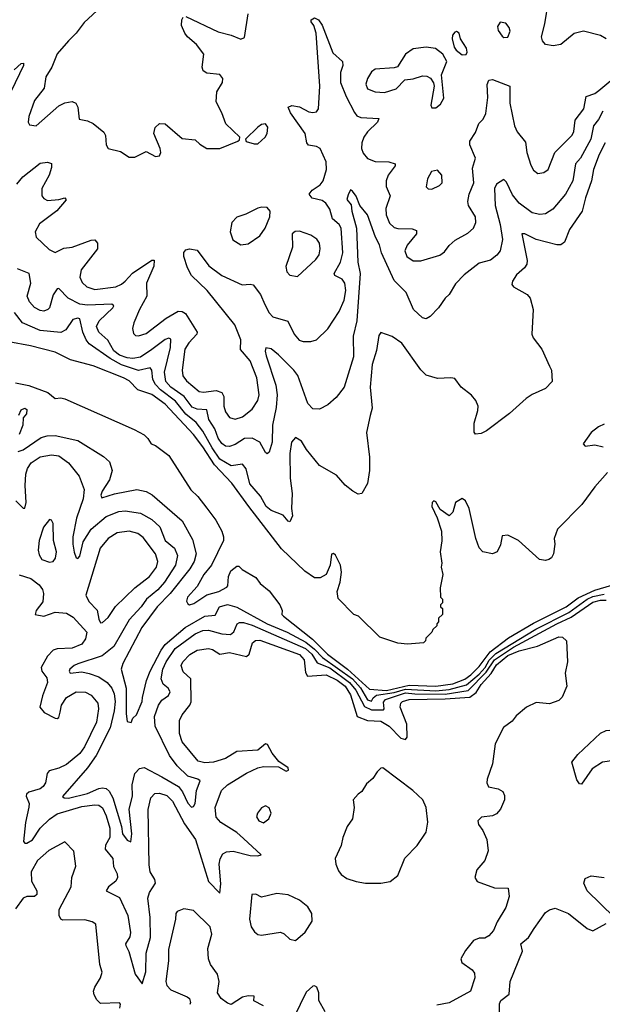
# Model space of a CAD drawing. Extents: x 1603745 to 1745082, y 385868 to 533966.
# Tile 165 of 256: x 1628117 to 1631195, y 461335 to 466536. Entities that reach past the tile are written whole.
import ezdxf

# ---------------------------------------------------------------- set-up
doc = ezdxf.new("R2010")
doc.units = 0

msp = doc.modelspace()

# ---------------------------------------------------------------- linework, layer by layer
at = {"layer": '0CON20XD'}
for points in [[(1631215.9, 466435.9), (1631185, 466453.5), (1631095, 466475.9), (1631046.6, 466463.4), (1630975, 466405.4), (1630935, 466398.8), (1630894.6, 466404.6), (1630878.1, 466425), (1630873.9, 466445), (1630891.8, 466515), (1630909.6, 466635)], [(1628546.9, 466605), (1628458.6, 466521.4), (1628415.5, 466465), (1628375.2, 466424.8), (1628315, 466355.8), (1628287.8, 466285), (1628255.6, 466235), (1628246.2, 466173.8), (1628195, 466108.8), (1628165.7, 466025), (1628162.5, 465995), (1628170, 465980), (1628205, 465975.7), (1628325, 466081.4), (1628355, 466097.1), (1628395, 466104.2), (1628413.8, 466095), (1628424, 466075), (1628430.7, 466010.7), (1628475, 466001.4), (1628505, 465988.1), (1628561.3, 465941.3), (1628570.8, 465925), (1628574.2, 465875), (1628585, 465856), (1628650.7, 465840.7), (1628695, 465809.2), (1628725, 465810), (1628785, 465840), (1628835, 465813.3), (1628855, 465817.5), (1628862.5, 465835), (1628858.8, 465855), (1628826.7, 465935), (1628833, 465967), (1628855, 465987.5), (1628886.1, 465986.1), (1628975, 465909.2), (1629045, 465900.8), (1629068.9, 465878.9), (1629105, 465855.8), (1629174.3, 465855.7), (1629270, 465895), (1629278.3, 465901.7), (1629280, 465915), (1629205.9, 465985.9), (1629185.8, 466045), (1629155, 466102.5), (1629159.2, 466155), (1629188.8, 466205), (1629191.2, 466225), (1629175, 466246), (1629105, 466254.2), (1629085.9, 466265.9), (1629081.2, 466285), (1629090, 466355), (1629052, 466405), (1629003.8, 466445), (1628988.8, 466465), (1628971.2, 466505), (1628973.3, 466535), (1628980.5, 466549.5)], [(1628995, 466553.3), (1629165, 466471.4), (1629234.3, 466454.3), (1629285, 466433.3), (1629305, 466442.5), (1629325, 466567.5)], [(1628102.9, 465667.1), (1628133.4, 465706.6), (1628225, 465778.2), (1628265, 465784.3), (1628285, 465776.2), (1628285.4, 465755.4), (1628272.9, 465715), (1628234.3, 465645), (1628234.7, 465605), (1628245, 465591.2), (1628265, 465581.9), (1628323.9, 465586.1), (1628355, 465595.6), (1628362, 465585), (1628313.6, 465526.4), (1628221.7, 465458.3), (1628198.8, 465415), (1628205, 465387.5), (1628272.7, 465322.7), (1628305, 465307.3), (1628351.2, 465328.8), (1628395.4, 465335.4), (1628495, 465372.1), (1628515, 465373.3), (1628528.8, 465355), (1628527.9, 465325), (1628442.7, 465215), (1628435.4, 465175.4), (1628447.4, 465147.4), (1628472.5, 465125), (1628515, 465111.2), (1628625, 465125.9), (1628655, 465139.1), (1628674.5, 465155.5), (1628713.4, 465196.6), (1628815, 465266.7), (1628826.8, 465266.8), (1628825.9, 465235), (1628787.4, 465145), (1628788.7, 465075), (1628749.6, 465005), (1628720.9, 464935), (1628713.3, 464905), (1628718.7, 464878.7), (1628728.3, 464868.3), (1628745, 464865.6), (1628785, 464878.5), (1628890.6, 464959.4), (1628955, 464996), (1628975, 464994.6), (1628993.8, 464983.8), (1629054.3, 464885), (1629052.9, 464875), (1629010.3, 464829.7), (1628990.5, 464795), (1628975.3, 464685), (1628979.7, 464655), (1628997.7, 464627.7), (1629065, 464572.2), (1629088.8, 464568.8), (1629155, 464578), (1629185, 464566.6), (1629196.5, 464545), (1629196, 464495), (1629204.3, 464464.3), (1629225, 464435.5), (1629255, 464425.4), (1629295, 464438.5), (1629345, 464478.2), (1629375, 464524.3), (1629382.7, 464555), (1629369.2, 464645), (1629334.8, 464734.8), (1629284.3, 464794.3), (1629285.2, 464845.2), (1629253.9, 464925), (1629107.7, 465105), (1629025.5, 465185), (1629004.5, 465225), (1628984.3, 465285), (1628984.2, 465305.8), (1628995, 465320), (1629015, 465326), (1629055, 465318.8), (1629116.2, 465236.2), (1629184.8, 465184.8), (1629293.3, 465135), (1629335, 465139.4), (1629351.2, 465135), (1629389.5, 465085), (1629411.8, 465031.8), (1629435, 464988.5), (1629455, 464967.5), (1629533.8, 464943.8), (1629566.7, 464875), (1629593.8, 464843.8), (1629615, 464836.9), (1629654.3, 464835.7), (1629684.3, 464845.7), (1629745, 464902.5), (1629805.3, 464995), (1629831.2, 465055), (1629840, 465105), (1629834.7, 465144.7), (1629820, 465165), (1629781.5, 465185), (1629778.9, 465195), (1629811.2, 465255), (1629823.3, 465305), (1629814.7, 465435), (1629804.7, 465455), (1629770.4, 465485), (1629755.9, 465535), (1629735, 465566.4), (1629715, 465580.4), (1629662.9, 465592.9), (1629647.1, 465615), (1629662.7, 465635), (1629705, 465664), (1629720, 465685), (1629738.1, 465745), (1629735.3, 465785), (1629704.4, 465855), (1629685, 465866.8), (1629643.6, 465873.6), (1629634.5, 465885.5), (1629624.6, 465935), (1629547.3, 466045), (1629536.1, 466073.9), (1629555, 466082.9), (1629595, 466076.2), (1629645, 466050), (1629665, 466045.6), (1629685, 466049.2), (1629695.3, 466064.7), (1629703.5, 466185), (1629682.5, 466465), (1629670.8, 466505), (1629656.2, 466525), (1629656.2, 466535), (1629675, 466546), (1629695, 466536), (1629715, 466508), (1629771.1, 466361.1), (1629822, 466315), (1629824.3, 466295), (1629812.1, 466257.9), (1629812.6, 466205), (1629841, 466131), (1629885, 466045.6), (1629898.8, 466028.8), (1629919.5, 466019.5), (1630013.9, 466013.9), (1630006.9, 465995), (1629955, 465944.4), (1629934.7, 465915), (1629924.7, 465885), (1629923.5, 465855), (1629931.9, 465831.9), (1629955, 465803.5), (1629995, 465787.2), (1630067.5, 465785), (1630100, 465775), (1630100, 465765), (1630064.4, 465715), (1630052.7, 465685), (1630053.5, 465655), (1630074.6, 465605), (1630051.5, 465538.5), (1630053.2, 465505), (1630070.6, 465460.6), (1630095, 465438.7), (1630115, 465432.6), (1630190.7, 465430.7), (1630213.4, 465423.4), (1630213.5, 465405), (1630163.8, 465345), (1630152.1, 465315), (1630162.2, 465285), (1630195, 465262.7), (1630236.7, 465263.3), (1630337.2, 465292.8), (1630360.5, 465309.5), (1630386.1, 465343.9), (1630417.9, 465372.1), (1630485, 465409.2), (1630515, 465435.7), (1630526.8, 465465), (1630524.6, 465495), (1630488.8, 465555), (1630483.9, 465575), (1630490.8, 465615), (1630515.3, 465675), (1630508.5, 465751.5), (1630524.5, 465805), (1630495.5, 465875), (1630494.6, 465895), (1630525, 465940.8), (1630542.7, 465987.3), (1630565, 466010), (1630578.7, 466041.3), (1630590, 466125), (1630586, 466194), (1630595, 466216.7), (1630615, 466221.2), (1630705.7, 466185), (1630706.7, 466095), (1630730.4, 465975), (1630744.7, 465944.7), (1630788.6, 465888.6), (1630795.7, 465835), (1630817, 465767), (1630832.1, 465742.1), (1630855, 465724), (1630885, 465728.8), (1630908.8, 465745), (1630944.5, 465835), (1631035, 465926.7), (1631044.2, 465945.8), (1631051.6, 466005), (1631097.1, 466065), (1631109.1, 466130.9), (1631155, 466146.8), (1631177.1, 466162.9)], [(1630675, 466442.5), (1630695, 466444.2), (1630707.5, 466475), (1630702, 466495), (1630685, 466517.1), (1630655, 466524), (1630640.3, 466499.7), (1630645, 466478.8), (1630665, 466449.2), (1630675, 466442.5)], [(1630455, 466350), (1630475, 466352.5), (1630481.2, 466365), (1630478, 466385), (1630446.2, 466435), (1630438.8, 466465), (1630425, 466473.3), (1630415, 466470), (1630404, 466455), (1630401.2, 466435), (1630411.7, 466391.7), (1630422.5, 466375), (1630455, 466350)], [(1630315, 466071.2), (1630340, 466090), (1630358.2, 466121.8), (1630345.8, 466245), (1630373.3, 466315), (1630352.5, 466355), (1630314.4, 466384.4), (1630265, 466391.5), (1630195, 466381.8), (1630154.4, 466355), (1630112.1, 466287.9), (1630095, 466281.4), (1629995, 466275.5), (1629975, 466260.8), (1629954.4, 466225), (1629945.6, 466195), (1629955, 466171.4), (1629995, 466154.4), (1630045, 466151.9), (1630105, 466171.4), (1630151.9, 466218.1), (1630195, 466223.1), (1630245, 466238.9), (1630267.5, 466237.5), (1630286.6, 466226.6), (1630302.9, 466202.9), (1630305.8, 466185), (1630289.2, 466085), (1630295, 466071.2), (1630315, 466071.2)], [(1628088.8, 466271.2), (1628125, 466305.7), (1628137.1, 466307.1), (1628137.1, 466295), (1628072.1, 466157.9)], [(1631177.1, 466162.9), (1631239.3, 466215)], [(1631197.4, 466052.6), (1631175, 466009.6), (1631147.6, 465975), (1631134.3, 465905), (1631079.2, 465805), (1631052.8, 465775), (1631038.8, 465685), (1630999.6, 465615), (1630932.5, 465535), (1630895, 465511.5), (1630865, 465506.7), (1630825, 465516.1), (1630755, 465567.7), (1630720.5, 465610.5), (1630688.6, 465678.6), (1630675, 465692.5), (1630635, 465666.8), (1630624.8, 465645.2), (1630628.1, 465555), (1630655.2, 465455), (1630666.9, 465375), (1630655, 465315.8), (1630638.1, 465291.9), (1630605, 465265.6), (1630545, 465250.5), (1630465, 465187.8), (1630418.8, 465141.2), (1630386, 465085), (1630364, 465065), (1630330, 465015), (1630285, 464968.8), (1630265, 464956.7), (1630245, 464961.2), (1630197.1, 465005), (1630159.4, 465095), (1630095, 465158.9), (1630028.9, 465305), (1630017.8, 465347.8), (1629996.9, 465386.9), (1629954, 465505), (1629913.5, 465555), (1629895, 465603.3), (1629875, 465630), (1629865, 465637.5), (1629851.7, 465611.7), (1629845.9, 465585.9), (1629868.8, 465558.8), (1629872.3, 465525), (1629897.1, 465435), (1629902.8, 465255), (1629915.9, 465195), (1629898.9, 464945), (1629879.2, 464865), (1629880.9, 464755), (1629831.1, 464595), (1629788.9, 464541.1), (1629745, 464501.5), (1629701.5, 464478.5), (1629665, 464480.4), (1629639.1, 464509.1), (1629586.1, 464656.1), (1629566.2, 464685), (1629485, 464765.4), (1629445, 464796.9), (1629418, 464802), (1629413.9, 464786.1), (1629420, 464760), (1629469.8, 464605), (1629477.2, 464555), (1629472.3, 464487.7), (1629453.1, 464395), (1629450.9, 464305), (1629435, 464252.5), (1629425, 464243.3), (1629415, 464250), (1629385.4, 464305.4), (1629345.4, 464325.4), (1629305, 464324.1), (1629255, 464292.9), (1629225, 464281.6), (1629205, 464283.8), (1629185, 464297.6), (1629165.7, 464325), (1629147.8, 464375), (1629117, 464425), (1629105.9, 464475.9), (1629055, 464478.3), (1629029.1, 464489.1), (1628986.1, 464546.1), (1628915.2, 464595), (1628888.8, 464625), (1628882.3, 464675), (1628913.8, 464805), (1628915, 464848), (1628905, 464854.5), (1628885, 464846.3), (1628815.9, 464794.1), (1628755.6, 464754.4), (1628715, 464746.7), (1628685, 464750.1), (1628645, 464764.6), (1628615, 464787.8), (1628582.5, 464842.5), (1628534.7, 464885), (1628523.5, 464915), (1628537.8, 464945), (1628608.8, 465015), (1628614.3, 465025), (1628603.7, 465033.7), (1628475, 465028.5), (1628435, 465033.8), (1628374, 465065), (1628325, 465117.1), (1628315, 465114.3), (1628295, 465083.1), (1628275.5, 465015), (1628265.8, 465005), (1628245, 464997.3), (1628225, 464999.2), (1628195, 465015.5), (1628168.5, 465045), (1628156.8, 465075), (1628176.4, 465143.6), (1628168.2, 465195), (1628105, 465220)], [(1629375, 465880), (1629413.3, 465915), (1629423.8, 465935), (1629427.7, 465967.7), (1629415, 465986), (1629395, 465982), (1629375, 465968.8), (1629310, 465905), (1629313, 465893), (1629355, 465880), (1629375, 465880)], [(1631210.2, 465885), (1631177.4, 465825), (1631148.8, 465745), (1631138.1, 465685), (1631105.3, 465595), (1631087.7, 465525), (1631022.1, 465427.9), (1630995, 465360.8), (1630975, 465346.7), (1630955, 465347.3), (1630845, 465375.4), (1630785, 465405.4), (1630768.8, 465405), (1630797.2, 465265), (1630796.1, 465245), (1630784.1, 465225.9), (1630741.9, 465188.1), (1630720, 465155), (1630716.7, 465136.7), (1630726, 465125), (1630798, 465085), (1630814.5, 465064.5), (1630830, 465005), (1630822.9, 464875), (1630830, 464855), (1630875.7, 464795.7), (1630916, 464706)], [(1630295, 465641.4), (1630335, 465660), (1630348.6, 465675), (1630347.8, 465715), (1630325, 465741.4), (1630292, 465735), (1630271.1, 465695), (1630265, 465652.5), (1630275, 465642), (1630295, 465641.4)], [(1629285, 465347.5), (1629325, 465352.5), (1629385, 465394.2), (1629414, 465435), (1629438, 465495), (1629440, 465525), (1629425, 465543.3), (1629395.9, 465545.9), (1629375, 465540), (1629311.7, 465508.3), (1629265, 465492.9), (1629238.6, 465465), (1629228.9, 465415), (1629243.6, 465373.6), (1629285, 465347.5)], [(1629585, 465180), (1629681.1, 465268.9), (1629698.5, 465295), (1629704.4, 465325), (1629700.6, 465355), (1629686.1, 465376.1), (1629655, 465397.5), (1629595, 465419.2), (1629572.7, 465417.3), (1629555.8, 465404.2), (1629559.1, 465335), (1629522.3, 465232.3), (1629528, 465205), (1629545, 465186.2), (1629585, 465180)], [(1630916, 464706), (1630926.2, 464685), (1630930, 464625), (1630895, 464587.5), (1630825, 464556.7), (1630792.5, 464535), (1630705, 464456.7), (1630582.5, 464365), (1630555, 464351.2), (1630525, 464347.5), (1630517, 464357), (1630517.5, 464405), (1630537.6, 464472.4), (1630538.9, 464495), (1630526.7, 464525), (1630503, 464553), (1630450, 464595), (1630415, 464640), (1630395, 464644.4), (1630325, 464641.5), (1630265, 464659.1), (1630235.8, 464685.8), (1630135, 464827.5), (1630085, 464863.3), (1630025, 464883.3), (1630015, 464867.5), (1630002, 464788), (1629979.1, 464715), (1629968.8, 464595), (1629979.5, 464485), (1629968.1, 464445), (1629950, 464355), (1629964.5, 464225), (1629965.6, 464155), (1629954.5, 464085.5), (1629925, 464033.8), (1629905, 464030), (1629876.7, 464045), (1629837.3, 464077.3), (1629790.3, 464130.3), (1629701.7, 464181.7), (1629632.9, 464265), (1629605, 464309.2), (1629575, 464328.8), (1629552.2, 464305), (1629544.8, 464245), (1629545.7, 464115), (1629555.9, 464034.1), (1629553.5, 463953.5), (1629558.5, 463915), (1629545, 463883.3), (1629535, 463886.7), (1629509.1, 463919.1), (1629445, 463944.1), (1629419.6, 463965), (1629388.8, 464018.8), (1629332.2, 464085), (1629313.1, 464163.1), (1629295, 464188.4), (1629235, 464180.2), (1629175, 464215.2), (1629133.8, 464275), (1629085, 464363.4), (1629048.7, 464408.7), (1628995, 464452.4), (1628940.9, 464520.9), (1628861.4, 464581.4), (1628835, 464608.6), (1628820.4, 464635), (1628814.8, 464684.8), (1628806.8, 464696.7), (1628745, 464683.1), (1628655, 464713.1), (1628596, 464746), (1628484, 464824), (1628467.9, 464845), (1628450.7, 464885), (1628435, 464955.5), (1628425, 464960.4), (1628397.2, 464952.8), (1628361.9, 464898.1), (1628335, 464884.2), (1628225, 464895.2), (1628132.5, 464935), (1628089.8, 464989.8)], [(1631221.9, 464145), (1631155, 464069.2), (1631086.9, 463975), (1630957.5, 463845), (1630941.2, 463795), (1630943.8, 463765), (1630936.2, 463715), (1630925.8, 463694.2), (1630912.5, 463685), (1630895, 463678.8), (1630862.5, 463685), (1630752.5, 463785), (1630695, 463812.5), (1630665, 463810), (1630657, 463763), (1630640, 463725), (1630615, 463713.8), (1630563.3, 463725), (1630545, 463746.7), (1630525.8, 463795), (1630491.2, 463955), (1630472.5, 463995), (1630455, 464007.5), (1630420, 463985), (1630405.9, 463934.1), (1630385, 463916.2), (1630339.1, 463949.1), (1630315, 463988.6), (1630305, 463994.2), (1630295.8, 463985), (1630294.6, 463964.6), (1630322.5, 463905), (1630345.7, 463835), (1630347.5, 463782.5), (1630338, 463725), (1630346.7, 463665), (1630343.3, 463645), (1630352.5, 463605), (1630337.5, 463535), (1630340, 463485), (1630350, 463475), (1630350, 463455), (1630340, 463445), (1630340, 463435), (1630350, 463425), (1630350, 463395), (1630330, 463375), (1630330, 463355), (1630320, 463345), (1630320, 463335), (1630300, 463315), (1630295, 463300), (1630261.7, 463268.3), (1630260, 463255), (1630250, 463245), (1630165, 463237.5), (1630115, 463242.9), (1630020, 463275), (1629907.5, 463385), (1629882.5, 463395), (1629799.3, 463479.3), (1629794, 463515), (1629810, 463565), (1629817.9, 463617.9), (1629812, 463655), (1629785, 463708), (1629775, 463716), (1629765, 463713.3), (1629757.5, 463655), (1629735.3, 463604.7), (1629705, 463588.2), (1629675, 463587.5), (1629622.9, 463622.9), (1629500.4, 463740.4), (1629328.1, 463965), (1629238.3, 464088.3), (1629145.8, 464185), (1629085, 464280), (1629034.9, 464344.9), (1628885.3, 464505), (1628815, 464557.1), (1628740.8, 464580.8), (1628695, 464629.1), (1628665.8, 464645), (1628505, 464708.6), (1628385, 464738.6), (1628305, 464779.2), (1628175, 464814), (1628060, 464835)], [(1628095, 464617.8), (1628165, 464604.1), (1628266.5, 464566.5), (1628305, 464534.5), (1628335, 464537.9), (1628355, 464533), (1628721.3, 464371.3), (1628774, 464344), (1628794.6, 464324.6), (1628811.2, 464295), (1628835, 464287.5), (1628905, 464233.8), (1629022, 464052), (1629057.5, 464017.5), (1629105, 463956), (1629152.5, 463892.5), (1629184.2, 463835), (1629194.3, 463805), (1629193.3, 463785), (1629130.9, 463655), (1629090.5, 463605), (1629055, 463542), (1629003.3, 463485), (1628998.6, 463465), (1629005, 463450), (1629015, 463445.8), (1629037.5, 463452.5), (1629105, 463498.9), (1629168.8, 463515), (1629210.7, 463539.3), (1629217.5, 463545), (1629220, 463595), (1629232, 463625), (1629265, 463650), (1629275, 463650), (1629291.7, 463631.7), (1629365, 463588.8), (1629388.3, 463558.3), (1629435, 463520), (1629492, 463445), (1629503.3, 463415), (1629502.5, 463395), (1629510, 463385), (1629663.8, 463263.8), (1629743.9, 463183.9), (1629848.1, 463105), (1629965, 462999.5), (1630055, 462993.4), (1630175, 463021.5), (1630315, 463015.4), (1630405, 463027.7), (1630468, 463052), (1630501, 463075), (1630545, 463118.7), (1630602.6, 463197.4), (1630698.7, 463271.3), (1630830.9, 463349.1), (1631004.3, 463435), (1631068, 463482), (1631155, 463523), (1631245, 463549.8)], [(1628112.5, 464447.5), (1628125, 464476), (1628145, 464483.3), (1628155, 464477.5), (1628153.3, 464455), (1628136.2, 464433.8), (1628134.4, 464395), (1628115.3, 464344.7)], [(1631205, 464399.2), (1631175, 464385.8), (1631136, 464355), (1631093.3, 464295), (1631103.8, 464283.8), (1631155, 464291.2), (1631199.3, 464280.7)], [(1628110, 464255), (1628135, 464264.2), (1628230.6, 464329.4), (1628261.7, 464338.3), (1628305, 464340.5), (1628425, 464312.5), (1628559.7, 464229.7), (1628590.9, 464200.9), (1628606.2, 464155), (1628592.5, 464105), (1628553.8, 464045), (1628546.5, 464025), (1628550.9, 464010.9), (1628618.5, 464031.5), (1628735.9, 464054.1), (1628785, 464044.7), (1628817.1, 464027.1), (1628975, 463888.5), (1629030.2, 463790.2), (1629050, 463715), (1629039.6, 463675), (1629016.9, 463635), (1628911.9, 463505), (1628843.2, 463435), (1628762.6, 463325), (1628662.2, 463135), (1628652.5, 463105), (1628679, 463005), (1628679.4, 462869.4), (1628685, 462828.8), (1628705.9, 462824.1), (1628715, 462846.7), (1628735, 462864), (1628764.6, 462935), (1628766.8, 462955), (1628786.7, 463045), (1628806.1, 463095), (1628864, 463205), (1628885.8, 463235), (1628992.2, 463325), (1629095, 463385.9), (1629149.8, 463390.2), (1629173.2, 463435), (1629215, 463447.2), (1629265, 463433.5), (1629424.8, 463345), (1629530.8, 463300.8), (1629628.3, 463248.3), (1629675, 463211.5), (1629716.5, 463166.5), (1629875, 463053.7), (1629917.4, 463007.4), (1629955, 462942.9), (1629975, 462936.5), (1629984.8, 462954.8), (1630001.6, 462968.4), (1630095, 462981.4), (1630155, 462999.8), (1630315, 462991.4), (1630385, 462998.5), (1630477.6, 463022.4), (1630545, 463079), (1630576, 463115), (1630597.5, 463152.5), (1630631.8, 463188.2), (1630842.8, 463317.2), (1631017.2, 463405), (1631114.3, 463475.7), (1631145, 463488.9), (1631205, 463502.1)], [(1628096.5, 463995), (1628135, 463955.8), (1628143.9, 463956.1), (1628150.8, 463985), (1628146.1, 464075), (1628150.7, 464135), (1628159.1, 464165), (1628177.3, 464195), (1628225, 464227.8), (1628285, 464238.2), (1628325, 464231.8), (1628375.9, 464195.9), (1628431.8, 464125), (1628457.2, 464055), (1628453.5, 464005), (1628417.7, 463902.3), (1628397.8, 463805), (1628397.2, 463765), (1628405, 463724.2), (1628415, 463694.4), (1628425, 463689.4), (1628435, 463702.5), (1628452.8, 463777.2), (1628494.7, 463845), (1628575, 463911.4), (1628641, 463939), (1628675, 463941.8), (1628755, 463929.4), (1628815, 463896.6), (1628857.3, 463857.3), (1628886.4, 463785), (1628935.4, 463745), (1628951.6, 463705), (1628940, 463655), (1628881.7, 463565), (1628847.5, 463525), (1628788, 463475), (1628759.3, 463435), (1628694.8, 463365.2), (1628614.7, 463225), (1628552.9, 463175), (1628425, 463134.3), (1628404.6, 463125), (1628383.1, 463105), (1628379.1, 463095), (1628383.5, 463083.5), (1628445, 463090.5), (1628485, 463083), (1628535, 463064.7), (1628578.9, 463035), (1628604.1, 463005), (1628616.4, 462975), (1628621.6, 462935), (1628616.6, 462885), (1628594.6, 462795.4), (1628521.5, 462648.5), (1628476.1, 462583.9), (1628343.6, 462433.6), (1628352, 462425), (1628375, 462424.8), (1628475, 462448.5), (1628535, 462475.8), (1628555, 462479.4), (1628575, 462474.8), (1628590.2, 462460.2), (1628608.5, 462425), (1628654.8, 462275), (1628661.1, 462235), (1628685, 462202.7), (1628705, 462193.3), (1628710.3, 462235), (1628694.8, 462365), (1628713.3, 462435), (1628712.3, 462495), (1628724.7, 462555), (1628749.4, 462580.6), (1628775, 462585.3), (1628867.5, 462537.5), (1628956.1, 462486.1), (1628977.5, 462457.5), (1629005, 462398.1), (1629025, 462375.8), (1629035, 462380), (1629044.3, 462395), (1629050.4, 462465), (1629071.4, 462515), (1629057.5, 462525), (1629005, 462539.7), (1628948.9, 462595), (1628908.9, 462648.9), (1628832.1, 462805), (1628828.6, 462855), (1628850.6, 462915), (1628868.6, 462941.4), (1628903.4, 462966.6), (1628911.8, 462985), (1628901.2, 463005), (1628875, 463026.4), (1628865.2, 463055), (1628874.2, 463105), (1628891, 463145), (1628939.1, 463215), (1629045, 463292.8), (1629085, 463308.8), (1629115, 463311.1), (1629185, 463291.3), (1629231.4, 463288.6), (1629247.7, 463302.3), (1629265.3, 463344.7), (1629278.1, 463351.9), (1629298.8, 463351.2), (1629345, 463337.6), (1629626.7, 463215), (1629660.4, 463185), (1629689.2, 463139.2), (1629755, 463112.2), (1629860, 463035), (1629893, 462995), (1629938.5, 462908.5), (1629975, 462890.3), (1630039.1, 462890.9), (1630043.3, 462896.7), (1630038.4, 462931.6), (1630049.6, 462945), (1630155, 462981.2), (1630205, 462974.7), (1630365, 462973.7), (1630486.6, 462993.4), (1630581.2, 463088.8), (1630625, 463154.5)], [(1628275, 463670), (1628295, 463673.8), (1628307.4, 463692.6), (1628311.1, 463725), (1628295.4, 463785), (1628294, 463875), (1628285, 463893.3), (1628275, 463896.2), (1628242.5, 463855), (1628220.4, 463785), (1628214.6, 463734.6), (1628220, 463710), (1628235, 463684), (1628275, 463670)], [(1628545, 463350), (1628555, 463352.5), (1628585, 463378.6), (1628622.9, 463437.1), (1628725.6, 463534.4), (1628803.2, 463595), (1628839.7, 463645), (1628847.5, 463675), (1628834.1, 463715), (1628770.3, 463800.3), (1628742, 463822), (1628695, 463833.6), (1628632.5, 463825), (1628584.6, 463795), (1628541.6, 463745), (1628466.9, 463496.9), (1628482.1, 463462.1), (1628527, 463417), (1628535, 463370), (1628545, 463350)], [(1628115, 463602.9), (1628176, 463585), (1628221.1, 463551.1), (1628237, 463527), (1628242.7, 463505), (1628238.9, 463461.1), (1628204.4, 463415), (1628200, 463395), (1628245, 463386), (1628304, 463406), (1628365, 463400.4), (1628400, 463380), (1628471.2, 463301.2), (1628464.3, 463265), (1628445, 463237.1), (1628395, 463216.9), (1628315, 463212.7), (1628295, 463206.1), (1628265, 463174.5), (1628231.1, 463115), (1628234.5, 463095), (1628260.4, 463060.4), (1628263.4, 463035), (1628237.7, 462965), (1628223.8, 462905), (1628246.3, 462876.3), (1628305, 462846.7), (1628315, 462844.4), (1628325, 462850.8), (1628331.7, 462878.3), (1628338.4, 462915), (1628365, 462956.2), (1628415, 462986.2), (1628465, 462984.6), (1628495, 462967.9), (1628529.7, 462925), (1628534.2, 462895), (1628522.9, 462825), (1628460, 462695), (1628435, 462659.1), (1628365, 462601.8), (1628325, 462581.6), (1628272.3, 462567.7), (1628262.9, 462555), (1628253.2, 462505), (1628240.5, 462485), (1628225, 462474), (1628166, 462455), (1628154.2, 462445), (1628151.9, 462435), (1628166.6, 462395), (1628166.5, 462376.5), (1628148.8, 462295), (1628136.9, 462195), (1628145, 462185.7), (1628155, 462185.5), (1628185, 462203.2), (1628226.2, 462265), (1628275, 462313.2), (1628315, 462341), (1628445, 462380.8), (1628515, 462388.6), (1628535, 462387.1), (1628555, 462372.3), (1628575, 462331.5), (1628593, 462265), (1628593.1, 462216.9), (1628571.3, 462175), (1628568.2, 462155), (1628608.8, 462105), (1628612.6, 462062.6), (1628632.5, 462025), (1628634.1, 462005), (1628625.4, 461985), (1628586.4, 461955), (1628574.4, 461935), (1628645, 461899.1), (1628688, 461805), (1628702.7, 461715), (1628699.1, 461690.9), (1628676.9, 461655), (1628677.8, 461645), (1628694.7, 461614.7), (1628727.1, 461495), (1628765, 461442.5), (1628784, 461506), (1628784.8, 461605), (1628808.3, 461688.3), (1628807.3, 461792.7), (1628794.7, 461895), (1628802.4, 461925), (1628819, 461951), (1628835.4, 461975), (1628830.4, 461995), (1628806.8, 462035), (1628801.7, 462071.7), (1628795.9, 462364.1), (1628810, 462425), (1628830.9, 462449.1), (1628855, 462450), (1628895, 462438.2), (1628925, 462407.5), (1628988.1, 462288.1), (1629046, 462205), (1629114.4, 461984.4), (1629175, 461922.5), (1629179.3, 461970.7), (1629171, 462075), (1629176.4, 462103.6), (1629190.4, 462129.6), (1629210, 462140), (1629245, 462144.8), (1629335, 462121.2), (1629375, 462119.2), (1629393.3, 462125), (1629300.3, 462210.3), (1629265, 462243.3), (1629180.5, 462295), (1629154.4, 462324.4), (1629150.5, 462375), (1629182.8, 462465), (1629215.5, 462495), (1629315, 462555.8), (1629375, 462583.7), (1629405, 462590.7), (1629485, 462589.4), (1629525, 462565.7), (1629537.3, 462572.7), (1629535.5, 462585), (1629486.9, 462616.9), (1629451, 462661), (1629427, 462707), (1629415, 462710.5), (1629375, 462678.2), (1629265, 462670), (1629205, 462634.1), (1629141.2, 462615), (1629095, 462610), (1629059.6, 462619.6), (1628975, 462721.4), (1628962.3, 462765), (1628961.5, 462835), (1628975.5, 462865), (1629016.2, 462915), (1629022.9, 462932.9), (1629022, 463055), (1628980.6, 463090.6), (1628970.9, 463125), (1628978.2, 463145), (1629016.6, 463183.4), (1629055, 463205.8), (1629114.7, 463214.7), (1629135, 463209.3), (1629175, 463185.4), (1629225, 463193.5), (1629315, 463171.8), (1629328.7, 463185), (1629346.2, 463245), (1629362.7, 463257.3), (1629385, 463258.1), (1629595, 463183.2), (1629619.8, 463155), (1629627.7, 463087.7), (1629637.8, 463067.8), (1629736.9, 463075), (1629795, 463047.1), (1629836.6, 463015), (1629865, 462970.3), (1629899.5, 462855), (1629955, 462833.4), (1630025, 462831.3), (1630069.7, 462805), (1630131.2, 462741.2), (1630155.7, 462734.2), (1630163.6, 462746.4), (1630161.9, 462815), (1630127.5, 462905), (1630130.5, 462925), (1630139.7, 462935), (1630174.2, 462945.8), (1630365, 462947.9), (1630495, 462956.7), (1630528.2, 462981.8), (1630554.9, 463025), (1630607.4, 463082.6), (1630635, 463128), (1630695, 463176.8), (1630755, 463202), (1630853, 463227), (1630965, 463275.4), (1630985, 463274.4), (1631005.8, 463255), (1631011.1, 463145), (1630998.1, 463085), (1631006.5, 463015), (1630982, 462958), (1630965, 462940), (1630915, 462921.4), (1630845, 462928.6), (1630794, 462905), (1630740.3, 462859.7), (1630718.6, 462831.4), (1630672.7, 462797.3), (1630628.8, 462711.2), (1630615.5, 462604.5), (1630585.8, 462525), (1630584.2, 462504.2), (1630594.3, 462484.3), (1630645, 462472.5), (1630669.7, 462459.7), (1630677.7, 462437.7), (1630677.5, 462415), (1630657.1, 462365), (1630635, 462340.8), (1630615, 462330.8), (1630556.1, 462323.9), (1630536.7, 462305), (1630540, 462285), (1630563.2, 462253.2), (1630584.2, 462205), (1630592.5, 462145), (1630574, 462095), (1630532, 462045), (1630521.2, 462005), (1630533, 461983), (1630625, 461950), (1630698.3, 461948.3), (1630702, 461905), (1630685, 461846.2), (1630638.7, 461771.3), (1630619.2, 461725), (1630595, 461696.2)], [(1630625, 463154.5), (1630725, 463221.6), (1630955, 463345.6), (1631030.2, 463379.8), (1631145, 463459.3), (1631185, 463469.7), (1631215, 463469.8)], [(1631085, 462498), (1631075, 462498.8), (1631060.4, 462520.4), (1631034.5, 462615), (1631065, 462655.4), (1631185, 462766.5), (1631215, 462781.5), (1631235, 462783.1), (1631280.7, 462760.7), (1631296.1, 462736.1), (1631347.2, 462695), (1631362.2, 462657.8), (1631345, 462630), (1631325, 462620.8), (1631255, 462623.1), (1631195, 462613.8), (1631141.5, 462578.5), (1631085, 462498)], [(1630025, 461974.3), (1630075, 461984.2), (1630114, 462015), (1630152.4, 462107.6), (1630216.1, 462173.9), (1630264.4, 462245), (1630273.4, 462296.6), (1630263.6, 462375), (1630247.5, 462415), (1630194.3, 462465), (1630035, 462583.8), (1630025, 462583.3), (1630005, 462563.3), (1629982.4, 462527.6), (1629949.7, 462500.3), (1629925, 462458.8), (1629904.5, 462445.5), (1629878, 462415), (1629883.8, 462375), (1629875.8, 462315), (1629846.7, 462275), (1629823.7, 462216.3), (1629815.4, 462174.6), (1629784.5, 462104.5), (1629786.7, 462075), (1629800.6, 462040.6), (1629815, 462020.8), (1629845, 462000), (1629895, 461982.9), (1629944.4, 461974.4), (1630025, 461974.3)], [(1629405, 462294.4), (1629434, 462315), (1629445.8, 462345), (1629435, 462373.3), (1629415, 462383.8), (1629395, 462373.3), (1629374, 462345), (1629367.5, 462325), (1629380.8, 462305), (1629405, 462294.4)], [(1628646, 461315), (1628650, 461335), (1628645, 461342.5), (1628545, 461338.8), (1628525, 461358), (1628511.1, 461385), (1628507.8, 461405), (1628513.5, 461425), (1628545, 461474.2), (1628553.3, 461505), (1628540.9, 461545), (1628519.2, 461759.2), (1628500.5, 461770.5), (1628460.9, 461780.9), (1628345, 461779.2), (1628334.4, 461784.4), (1628325.7, 461805), (1628325.7, 461835), (1628390, 461955), (1628392.5, 462005), (1628414.2, 462065), (1628404.2, 462144.2), (1628355, 462193.8), (1628271.9, 462148.1), (1628212.1, 462095), (1628177.7, 462035), (1628179.5, 461985), (1628208, 461935), (1628208.8, 461915), (1628195.8, 461904.2), (1628155, 461904.3), (1628136, 461895), (1628095, 461838.8)], [(1631258, 461795), (1631115, 461934.2), (1631097.5, 461975), (1631105, 461998.8), (1631135, 462014.3), (1631205, 462005.6)], [(1629575, 461671.2), (1629625, 461716.7), (1629662.9, 461775), (1629660.9, 461815), (1629639.3, 461849.3), (1629595, 461884.4), (1629535, 461912.9), (1629475, 461920), (1629395, 461900.8), (1629365, 461916.2), (1629343.3, 461915), (1629331.8, 461785), (1629340.5, 461745), (1629357, 461717), (1629375, 461704.4), (1629395, 461701.1), (1629495, 461716.2), (1629515, 461706.7), (1629545, 461678.8), (1629575, 461671.2)], [(1629405, 461326.2), (1629354, 461354), (1629355, 461377.5), (1629325, 461380), (1629295, 461372.5), (1629235, 461334.3), (1629215, 461340.8), (1629182, 461365), (1629162.9, 461395), (1629171.4, 461455), (1629162.9, 461495), (1629125.7, 461545), (1629114.4, 461575), (1629110.5, 461629.5), (1629132.9, 461705), (1629124, 461745), (1629035, 461830.8), (1628985, 461840), (1628950, 461825), (1628942, 461815), (1628940.8, 461785), (1628903.8, 461625), (1628903.1, 461565), (1628889.2, 461455), (1628894.7, 461434.7), (1628915, 461411.1), (1629001.2, 461375), (1629014, 461365), (1629020, 461345), (1629016.8, 461333.2)], [(1630652, 461295), (1630651.9, 461338.1), (1630658.8, 461355), (1630702.1, 461387.9), (1630707.8, 461455), (1630772.3, 461615), (1630764.2, 461655), (1630805, 461688.5), (1630834.4, 461735.6), (1630895, 461820), (1630915, 461834.5), (1630945, 461843.3), (1631016, 461815), (1631115, 461736), (1631145, 461723.1), (1631215, 461761.2)], [(1630595, 461696.2), (1630575, 461683.8), (1630545, 461683.8), (1630515, 461672), (1630471.2, 461618.8), (1630446.7, 461575), (1630452.5, 461555), (1630507.4, 461517.4), (1630519.8, 461499.8), (1630521.5, 461475), (1630499.2, 461405), (1630385, 461342.5), (1630320, 461330)], [(1629730.6, 461295), (1629698, 461355), (1629698, 461395), (1629686.1, 461426.1), (1629675, 461433.3), (1629665, 461430), (1629631.2, 461398.8), (1629535.9, 461204.1)]]:
    msp.add_lwpolyline(points, dxfattribs=at)

doc.saveas('drawing.dxf')
